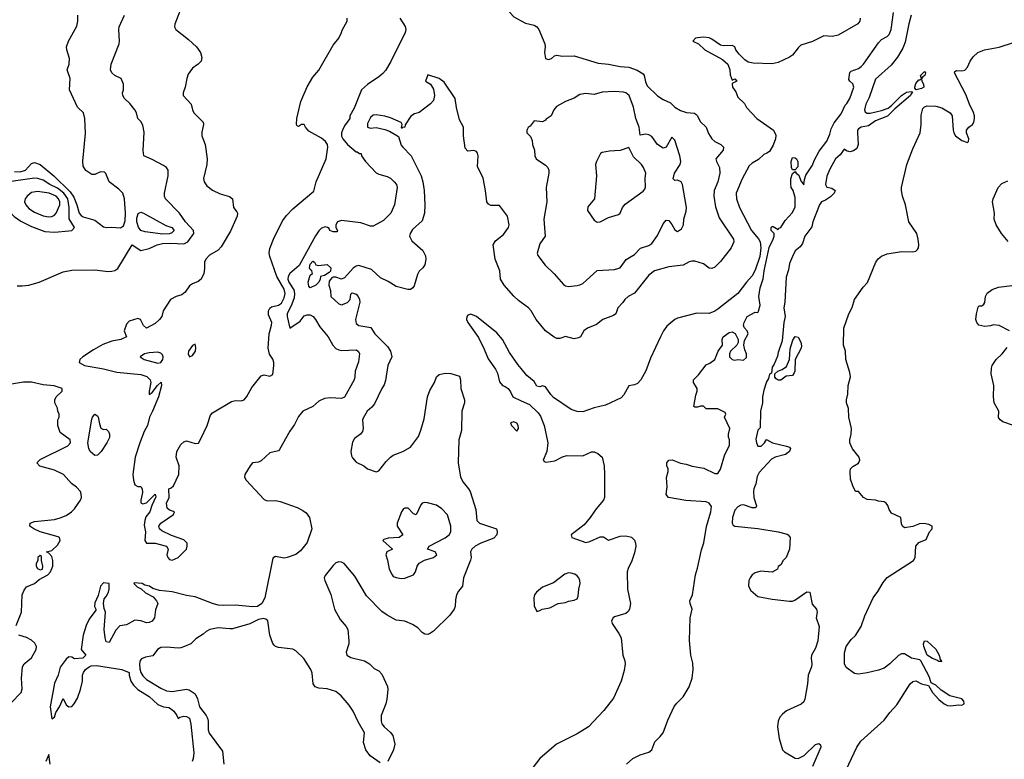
# Model space of a CAD drawing. Header units: inches. Extents: x 1384664 to 1536621, y 460766 to 646467.
# Tile 125 of 256: x 1436507 to 1443366, y 501544 to 506699. Entities that reach past the tile are written whole.
import ezdxf

# ---------------------------------------------------------------- set-up
doc = ezdxf.new("R2010")
doc.units = ezdxf.units.IN
doc.header["$MEASUREMENT"] = 0
doc.layers.add('B4530', color=7, linetype='Continuous')
doc.layers.add('B4540', color=7, linetype='Continuous')

msp = doc.modelspace()

# ---------------------------------------------------------------- linework, layer by layer
at = {"layer": 'B4530', "color": 5}
for points, elevation in [([(1440000, 507073), (1439950, 507079.7), (1439930, 507080.3), (1439908.2, 507070), (1439905.4, 506950), (1439927.6, 506830), (1439926.5, 506810), (1439914.4, 506770), (1439921, 506750), (1439950, 506720.2), (1440000, 506691.5)], 620), ([(1437650, 506829.7), (1437587.1, 506667.1), (1437585.2, 506650), (1437595.8, 506630), (1437682.4, 506562.4), (1437739.1, 506510), (1437767.3, 506470), (1437776.8, 506436.8), (1437770.8, 506410), (1437750.6, 506390), (1437710, 506361.6), (1437679.9, 506320.1), (1437670.3, 506290), (1437660.3, 506230), (1437646.4, 506190), (1437646.4, 506170), (1437701.3, 506110), (1437710.4, 506070), (1437720.4, 506050), (1437786, 505986), (1437788.2, 505970), (1437774.9, 505914.9), (1437776.4, 505890), (1437798.4, 505830), (1437812.4, 505730), (1437810.4, 505689.6), (1437786.9, 505593.1), (1437792.2, 505570), (1437810, 505542.4), (1437850, 505510.5), (1437904.7, 505484.7), (1437968, 505468), (1437990.7, 505450.7), (1437997.3, 505390), (1438020.2, 505360.2), (1438024.4, 505350), (1438022.3, 505330), (1437975.5, 505224.5), (1437910, 505117.4), (1437890, 505092.8), (1437830, 505057.6), (1437803.6, 505030), (1437793.6, 505010), (1437795.1, 504964.9), (1437790.4, 504930), (1437770.6, 504890), (1437750, 504875.1), (1437710, 504859.3), (1437690, 504844.5), (1437660, 504800), (1437637.2, 504782.8), (1437596, 504770), (1437558.8, 504750), (1437506, 504670), (1437498, 504630), (1437482, 504610), (1437450, 504582), (1437390, 504549), (1437370, 504568.7), (1437348, 504610), (1437330, 504616), (1437270, 504599), (1437250, 504578), (1437234.8, 504530), (1437250.5, 504489.5), (1437211.3, 504470), (1437150, 504457.8), (1437085.6, 504434.4), (1437020.7, 504399.3), (1436946.4, 504350), (1436925.5, 504330), (1436922, 504310), (1436958, 504290), (1437090, 504266.6), (1437183.4, 504243.4), (1437350, 504225.8), (1437393.3, 504213.3), (1437416.3, 504190), (1437421.4, 504170), (1437408.1, 504110), (1437410, 504087.3), (1437430, 504100.7), (1437466, 504150), (1437492.5, 504172.5), (1437495, 504150), (1437473, 504070), (1437433.2, 503970), (1437411.2, 503928.8), (1437397, 503870), (1437374.8, 503830), (1437343.8, 503750), (1437311.8, 503650), (1437295.5, 503530), (1437299.1, 503490), (1437310, 503458), (1437330, 503446), (1437350, 503444.7), (1437361, 503430), (1437363.5, 503403.5), (1437351, 503350), (1437351.6, 503331.6), (1437366, 503326), (1437390, 503331), (1437450, 503392), (1437454.8, 503374.8), (1437426.8, 503313.2), (1437414.8, 503270), (1437386.4, 503233.6), (1437379.1, 503210), (1437375.3, 503175.3), (1437382.8, 503130), (1437378, 503070), (1437390, 503052), (1437450.9, 503050.9), (1437530.9, 503030.9), (1437542, 503010), (1437531.3, 502970), (1437538, 502950), (1437550, 502938), (1437570, 502932), (1437590, 502942), (1437610, 502952), (1437668, 503010), (1437674, 503030), (1437672.7, 503050), (1437650, 503073.3), (1437564.8, 503104.8), (1437496.5, 503136.5), (1437482, 503150), (1437475.3, 503170), (1437489.4, 503190.6), (1437578, 503250), (1437586, 503270), (1437550, 503282), (1437534, 503294), (1437528.9, 503328.9), (1437549, 503370), (1437546, 503430), (1437563.1, 503436.9), (1437578, 503450), (1437615.1, 503530), (1437619, 503590), (1437598, 503650), (1437600.9, 503690), (1437630, 503738.8), (1437650, 503758), (1437670, 503763.1), (1437730, 503745), (1437751.7, 503748.3), (1437770, 503778), (1437812.1, 503870), (1437837.4, 503942.6), (1437850, 503959.1), (1437981.5, 504038.5), (1438010, 504044.2), (1438050, 504042.8), (1438070, 504049.2), (1438090, 504072.7), (1438125.3, 504134.7), (1438190, 504217.1), (1438210, 504224.4), (1438250, 504214.9), (1438270, 504226.8), (1438278.5, 504290), (1438276.4, 504310), (1438270, 504332.7), (1438247.5, 504367.5), (1438237.4, 504410), (1438245.1, 504510), (1438262.4, 504570), (1438263.5, 504590), (1438241.4, 504641.4), (1438239.4, 504670), (1438250, 504688.9), (1438262.3, 504697.7), (1438310, 504708.8), (1438330, 504724.7), (1438350, 504761.3), (1438357.6, 504790), (1438350, 504820.4), (1438299, 504910), (1438249.8, 505050), (1438245.7, 505074.3), (1438250, 505104.7), (1438279.3, 505180.7), (1438341.3, 505298.7), (1438365.8, 505334.2), (1438410, 505380.7), (1438555.5, 505504.5), (1438573.2, 505570), (1438642.4, 505730), (1438653.7, 505810), (1438650.9, 505830), (1438636.8, 505850), (1438610, 505872.7), (1438521.8, 505921.8), (1438498, 505950), (1438490, 505968.7), (1438470, 505968.7), (1438450, 505955.3), (1438440.2, 505960.2), (1438435.3, 505970), (1438438, 506010), (1438466.2, 506130), (1438509, 506231), (1438550, 506299.1), (1438591.5, 506348.5), (1438690, 506521), (1438729.4, 506570.6), (1438749.3, 506610.7), (1438752.5, 506627.5), (1438789, 506690), (1438789.4, 506710)], 660), ([(1436470, 505640.2), (1436510, 505639), (1436548.1, 505650), (1436590, 505697.7), (1436610, 505704.6), (1436650, 505689.5), (1436744.5, 505610), (1436859.6, 505499.6), (1436883.5, 505463.5), (1436905.2, 505410), (1436922, 505350), (1436934.4, 505334.4), (1436950, 505325.9), (1437030, 505303), (1437090, 505256.1), (1437110, 505250.2), (1437150, 505253), (1437210, 505248.9), (1437230, 505263.6), (1437242.1, 505297.9), (1437245, 505350), (1437238.1, 505450), (1437225.8, 505490), (1437198.1, 505518.1), (1437130.2, 505570), (1437107.1, 505627.1), (1437097.7, 505637.7), (1437070, 505639.9), (1437030, 505621.1), (1437010, 505620.3), (1436968.5, 505648.5), (1436950, 505678.4), (1436947.1, 505712.9), (1436965.1, 505905.1), (1436962, 506010), (1436950.6, 506050), (1436910.3, 506090.3), (1436853.4, 506210), (1436859.3, 506290), (1436837.1, 506350), (1436851.8, 506390), (1436854.7, 506430), (1436834.6, 506490), (1436834.3, 506510), (1436847.6, 506550), (1436906, 506654), (1436911.8, 506688.2), (1436911.5, 506730)], 620), ([(1436490, 504844.5), (1436524.8, 504844.8), (1436570, 504849.6), (1436642, 504870), (1436810, 504941.2), (1436870, 504953.2), (1437030, 504956), (1437124.1, 504944.1), (1437150, 504946.6), (1437170, 504952.3), (1437190, 504966), (1437290, 505129.2), (1437350, 505091.8), (1437410, 505104.7), (1437464.9, 505130), (1437501.5, 505138.5), (1437558.1, 505141.9), (1437650, 505136), (1437678.4, 505150), (1437720.8, 505210), (1437718.9, 505230), (1437662, 505290), (1437619.4, 505350), (1437523.5, 505450), (1437516.1, 505470), (1437515.3, 505490), (1437542.5, 505610), (1437541.5, 505650), (1437530, 505668.6), (1437510, 505683.3), (1437430, 505726.1), (1437372.2, 505750), (1437367.5, 505787.5), (1437374.6, 505914.6), (1437364.9, 505964.9), (1437350.6, 505990), (1437330.4, 506010.4), (1437320.3, 506050), (1437308.9, 506070), (1437274.2, 506114.2), (1437237.1, 506150), (1437226, 506170), (1437223, 506190), (1437230.4, 506210), (1437230.3, 506249.7), (1437213.7, 506290), (1437170, 506310.2), (1437148.5, 506328.5), (1437138.6, 506350), (1437144.7, 506390), (1437199.5, 506530), (1437203, 506550), (1437196.8, 506630), (1437201.2, 506650), (1437238.3, 506730)], 640), ([(1439155.3, 506710), (1439191.9, 506651.9), (1439197.5, 506630), (1439193.4, 506610), (1439092.7, 506407.3), (1439055, 506345), (1439036.8, 506323.2), (1439010, 506300.4), (1438930, 506248.4), (1438888.5, 506211.5), (1438836.9, 506083.1), (1438807.5, 506030), (1438806.1, 506010), (1438770, 505960.1), (1438755.3, 505930), (1438748.3, 505910), (1438748.1, 505888.1), (1438757.2, 505870), (1438790, 505829.1), (1438850, 505778.4), (1438858, 505778), (1438874, 505766), (1438886, 505766), (1438888, 505750), (1438915.1, 505710), (1438990, 505632.6), (1439010, 505622), (1439066.3, 505606.3), (1439090, 505593.7), (1439116.9, 505570), (1439131.5, 505550), (1439137.4, 505530), (1439118.7, 505410), (1439093.7, 505350), (1439041.2, 505298.8), (1438970, 505260.3), (1438950, 505260.3), (1438883.4, 505283.4), (1438750, 505300.4), (1438721.2, 505290), (1438709, 505270), (1438709, 505250), (1438722, 505230), (1438719, 505221), (1438690, 505220.4), (1438668.7, 505230), (1438663.4, 505243.4), (1438652, 505252), (1438635.9, 505255.9), (1438610, 505246.6), (1438590, 505227.1), (1438567.4, 505192.6), (1438453.2, 504986.8), (1438389.9, 504930), (1438377.4, 504910), (1438375.2, 504890), (1438382.2, 504870), (1438416.7, 504816.7), (1438421.8, 504790), (1438418.4, 504761.6), (1438404, 504716), (1438371, 504650), (1438370.9, 504630), (1438389.8, 504549.8), (1438462, 504598), (1438490, 504634.3), (1438510, 504643.4), (1438530, 504641.4), (1438550.4, 504630.4), (1438567.3, 504610), (1438597.9, 504557.9), (1438655.7, 504490), (1438687.7, 504430), (1438708.7, 504408.7), (1438730, 504397.7), (1438750, 504393.8), (1438850, 504397.7), (1438866.5, 504386.5), (1438873.3, 504370), (1438866.3, 504313.7), (1438844.7, 504250), (1438842.3, 504210), (1438836.1, 504190), (1438770, 504069.3), (1438750, 504058.8), (1438670, 504063.5), (1438630, 504058.9), (1438590, 504040.1), (1438550, 504002.8), (1438479.6, 503970), (1438450, 503933), (1438422.5, 503877.5), (1438390, 503832.3), (1438317.4, 503702.6), (1438310, 503694.9), (1438250, 503681.3), (1438190, 503624.4), (1438170, 503615.5), (1438129.7, 503610.3), (1438112.3, 503590), (1438076, 503530), (1438072.7, 503510), (1438084.2, 503490), (1438210, 503355.2), (1438230, 503346.8), (1438290, 503347.2), (1438321.7, 503341.7), (1438439.7, 503299.7), (1438479.6, 503279.6), (1438502.4, 503262.4), (1438526, 503230), (1438542.9, 503150), (1438510, 503054.8), (1438462.7, 502997.3), (1438430, 502972.2), (1438370, 502950.4), (1438350, 502947.3), (1438290, 502957.3), (1438270, 502946.8), (1438213.8, 502670), (1438194.2, 502630), (1438163.6, 502610), (1438130, 502606.8), (1438010, 502619.4), (1437930, 502615.8), (1437890, 502619.4), (1437850.2, 502630), (1437730, 502677), (1437670, 502685.8), (1437569.2, 502710.8), (1437481, 502721), (1437435.4, 502735.4), (1437412.2, 502750), (1437379, 502759), (1437361, 502770), (1437305.6, 502774.4), (1437302, 502770), (1437326.3, 502746.3), (1437352.5, 502732.5), (1437384.5, 502704.5), (1437436.6, 502676.6), (1437459, 502650), (1437469, 502630), (1437454.2, 502585.8), (1437445.2, 502530), (1437430, 502507.3), (1437410, 502497.3), (1437390, 502494.8), (1437350.5, 502510.5), (1437310, 502514.8), (1437250, 502482.8), (1437205.2, 502474.8), (1437175.7, 502444.3), (1437130, 502358), (1437110, 502362.8), (1437102, 502390), (1437094.8, 502450), (1437104.7, 502570), (1437094.4, 502594.4), (1437090.8, 502630), (1437096, 502664), (1437110, 502678), (1437126, 502710), (1437131.1, 502731.1), (1437131.3, 502770), (1437090, 502774), (1437070, 502750.8), (1437054, 502686), (1437030, 502634), (1437029.2, 502609.2), (1437038, 502590), (1437036.4, 502583.6), (1436990, 502522), (1436970, 502478), (1436949.5, 502410), (1436935.3, 502310), (1436968.7, 502270), (1436946, 502250), (1436890, 502245.5), (1436870, 502256), (1436850, 502258), (1436830, 502242.8), (1436790, 502186.8), (1436775.1, 502130), (1436750, 502074), (1436720.4, 501910), (1436730, 501826), (1436750, 501838), (1436759.5, 501870), (1436784.4, 501910), (1436810, 501969), (1436830, 501925.2), (1436850, 501909.2), (1436870, 501912.7), (1436887.3, 501930), (1436910.5, 501970), (1436930.7, 502030), (1436944, 502090), (1436944, 502130), (1436950.6, 502149.4), (1436966, 502170), (1436990.4, 502189.6), (1437004.7, 502195.3), (1437041.1, 502198.9), (1437219, 502170), (1437268.7, 502150), (1437269.2, 502130), (1437282, 502090), (1437300.4, 502060.4), (1437329.8, 502029.8), (1437410, 501983), (1437470, 501926.3), (1437509.2, 501910), (1437545.2, 501905.2), (1437558.4, 501898.4), (1437580.6, 501880.6), (1437602, 501850), (1437610, 501828.7), (1437622, 501838), (1437650, 501845.2), (1437670, 501842.7), (1437689, 501830), (1437699.6, 501790), (1437719.7, 501590), (1437715.4, 501550), (1437709.5, 501530)], 640), ([(1440000, 504728.9), (1439982, 504742), (1439950, 504772), (1439881.4, 504850), (1439856.1, 504890), (1439853, 504950), (1439819.1, 505030), (1439805.4, 505130), (1439821.7, 505158.3), (1439877.8, 505202.2), (1439913.1, 505250), (1439916, 505270), (1439905.3, 505330), (1439850, 505403.7), (1439790, 505404), (1439773.5, 505413.5), (1439762.3, 505430), (1439752.9, 505510), (1439735.8, 505595.8), (1439696, 505676), (1439700.3, 505750), (1439697.1, 505770), (1439690, 505780.7), (1439670, 505788), (1439630, 505783.1), (1439610, 505804.9), (1439598, 505890), (1439598, 505950), (1439570, 506001), (1439550, 506086.8), (1439541.3, 506150), (1439464.3, 506264.3), (1439430, 506288.4), (1439350, 506315.5), (1439334, 506270), (1439370, 506249.7), (1439390, 506215.1), (1439397.4, 506170), (1439390, 506136.4), (1439370, 506113.8), (1439290, 506051.8), (1439257.2, 506042.8), (1439232.6, 506027.4), (1439193.3, 505966.7), (1439190, 505951.3), (1439172.1, 505947.9), (1439170, 505942), (1439167.3, 505950), (1439172, 505968), (1439163.5, 505983.5), (1439090, 506014.8), (1439050, 506026.8), (1438990, 506036.3), (1438970, 506033), (1438950, 506017.1), (1438930, 505974.8), (1438930, 505949.6), (1438950, 505943.6), (1438990, 505947.8), (1439050, 505934.5), (1439082.4, 505922.4), (1439145.3, 505885.3), (1439165.6, 505825.6), (1439175.2, 505810), (1439233.3, 505750), (1439304.2, 505610), (1439316.1, 505570), (1439324.8, 505510), (1439330.3, 505410), (1439326.9, 505350), (1439310, 505298.2), (1439242.8, 505237.2), (1439227.4, 505210), (1439223.2, 505190), (1439238.4, 505158.4), (1439315.9, 505090), (1439334.2, 505054.2), (1439337.2, 505030), (1439329, 504991), (1439316.3, 504970), (1439290, 504945.5), (1439277.4, 504922.6), (1439255.4, 504844.6), (1439246.8, 504830), (1439230, 504819.2), (1439210, 504818.3), (1439130, 504840.1), (1439074.7, 504874.7), (1439020.8, 504900.8), (1438957.7, 504957.7), (1438870, 504985.5), (1438850, 504982.4), (1438830, 504966.9), (1438770, 504899.6), (1438750, 504891.7), (1438710, 504904.6), (1438690, 504903.8), (1438680.5, 504899.5), (1438663.3, 504876.7), (1438660.7, 504850), (1438672.3, 504812.2), (1438674.5, 504770), (1438730, 504718), (1438750, 504711.8), (1438791.6, 504728.4), (1438808.4, 504750), (1438813.7, 504786.3), (1438824.1, 504795.9), (1438850, 504787), (1438865.1, 504770), (1438873.6, 504750), (1438875.8, 504730), (1438846.8, 504610), (1438850, 504582), (1438869.1, 504569.1), (1438954.3, 504554.3), (1438980.4, 504510), (1439070, 504422.4), (1439089.8, 504390), (1439100.3, 504350), (1439071.8, 504290), (1439056, 504184), (1439046, 504154), (1439028.9, 504130), (1438977.9, 504022.1), (1438960.2, 503999.8), (1438926.6, 503970), (1438899, 503921), (1438894.8, 503910), (1438899.6, 503850), (1438895.2, 503830), (1438880.6, 503810), (1438839.4, 503780.6), (1438825.1, 503754.9), (1438815, 503690), (1438819.1, 503659.1), (1438825.2, 503645.2), (1438850, 503616.2), (1438905.2, 503590), (1438929.3, 503570), (1438990, 503548.9), (1439010, 503555.8), (1439059.8, 503620.2), (1439090, 503651.1), (1439110, 503664.4), (1439176.3, 503690), (1439230, 503719.6), (1439285.4, 503794.6), (1439302.3, 503837.7), (1439323.7, 503916.3), (1439348.4, 504071.6), (1439365.3, 504114.7), (1439396.1, 504170), (1439410, 504211.2), (1439430, 504225.7), (1439470, 504236.4), (1439510, 504232.9), (1439570, 504214.3), (1439578.8, 504190), (1439579.9, 504130), (1439606.5, 504050), (1439606.9, 504030), (1439586.7, 503970), (1439584.4, 503835.6), (1439566.2, 503770), (1439560.7, 503610), (1439578.6, 503510), (1439595.6, 503475.6), (1439634.6, 503430), (1439645.3, 503410), (1439685, 503285), (1439690.7, 503210), (1439710, 503189.8), (1439829.4, 503150), (1439833.6, 503130), (1439831.3, 503110), (1439810, 503086.7), (1439720.5, 503050), (1439681, 503030), (1439656.1, 503010), (1439647.7, 502990), (1439652.3, 502950), (1439647.6, 502932.4), (1439598.9, 502810), (1439591, 502750), (1439564.1, 502715.9), (1439551.1, 502690), (1439543.8, 502656.2), (1439541.2, 502610), (1439534.8, 502590), (1439503.7, 502550), (1439390, 502438.4), (1439370, 502423), (1439350, 502414.8), (1439330, 502417.1), (1439310, 502429.3), (1439279.7, 502459.7), (1439244.4, 502484.4), (1439190, 502507.8), (1439130, 502515.2), (1439068.1, 502548.1), (1439030, 502575.2), (1438922.8, 502682.8), (1438841.3, 502821.3), (1438766.8, 502910), (1438750, 502919.3), (1438730, 502921.6), (1438710, 502913), (1438690, 502895.5), (1438634.6, 502825.4), (1438628.6, 502810), (1438632.4, 502790), (1438673.7, 502693.7), (1438699.4, 502590), (1438738.9, 502518.9), (1438781.8, 502470), (1438792.8, 502450), (1438800.9, 502370), (1438799.8, 502350), (1438781.6, 502290), (1438786.6, 502270), (1438815.1, 502255.1), (1438910, 502229.8), (1438943.5, 502210), (1438976.6, 502176.6), (1439010, 502160.7), (1439030, 502136.8), (1439070, 502053), (1439072.3, 502030), (1439064.7, 501964.7), (1439057.1, 501930), (1439025, 501850), (1439024.6, 501810), (1439030, 501792.3), (1439046.3, 501770), (1439090.6, 501730.6), (1439105.4, 501710), (1439121, 501650), (1439112, 501610), (1439072.8, 501530)], 620), ([(1440000, 504267.9), (1439976.3, 504296.3), (1439918.7, 504378.7), (1439870, 504470.3), (1439830, 504515.8), (1439690, 504631), (1439650, 504646.7), (1439630, 504639.1), (1439622.9, 504630), (1439620.7, 504610), (1439628.2, 504590), (1439703.6, 504483.6), (1439743.3, 504403.3), (1439770, 504335.1), (1439822.9, 504262.9), (1439835.7, 504235.7), (1439850, 504176.2), (1439870, 504149.5), (1439890, 504143.7), (1439910, 504129.3), (1439926.7, 504106.7), (1439943.5, 504070), (1440000, 504044)], 580), ([(1436482, 502478), (1436519.1, 502570), (1436523.9, 502690), (1436537.1, 502722.9), (1436553.8, 502746.2), (1436610, 502769.2), (1436642, 502798), (1436702, 502830), (1436722, 502850), (1436738.8, 502890), (1436738.8, 502930), (1436730, 502958), (1436710, 502982), (1436694, 502990), (1436730, 502999.5), (1436770, 503037.4), (1436788.9, 503070), (1436783.8, 503090), (1436774.7, 503094.7), (1436650, 503128.8), (1436604.9, 503150), (1436577.3, 503170), (1436581, 503190), (1436610, 503201.6), (1436750, 503216.1), (1436790, 503226.6), (1436830, 503243.9), (1436869, 503270), (1436889.1, 503290), (1436930, 503349.7), (1436936.5, 503370), (1436935.6, 503395.6), (1436930, 503411), (1436902, 503442), (1436867.1, 503467.1), (1436811.3, 503530), (1436750, 503560.7), (1436648.1, 503588.1), (1436626, 503610), (1436650, 503634), (1436842, 503730), (1436862, 503750), (1436858, 503770), (1436790, 503822), (1436772, 503870), (1436772, 503910), (1436782, 503930), (1436782, 503950), (1436772, 503970), (1436771.1, 503991.1), (1436752, 504030), (1436752, 504050), (1436762, 504070), (1436802, 504110), (1436802, 504130), (1436747.9, 504147.9), (1436670, 504154.9), (1436590, 504171.9), (1436532.5, 504172.5), (1436450, 504159.7)], 640), ([(1439018.9, 501518.9), (1438948.6, 501568.6), (1438917.4, 501610), (1438901.3, 501661.3), (1438908.9, 501730), (1438864.6, 501804.6), (1438830, 501879.3), (1438801.6, 501921.6), (1438747.5, 501987.5), (1438710, 502017), (1438650, 502034.9), (1438590, 502039.3), (1438564.9, 502050), (1438550.4, 502070.4), (1438545.1, 502145.1), (1438536.3, 502170), (1438485.9, 502245.9), (1438430, 502300.3), (1438410, 502311.8), (1438310, 502324.4), (1438290, 502330.6), (1438279.9, 502339.9), (1438270, 502350.8), (1438248.7, 502408.7), (1438236.5, 502510), (1438221.9, 502521.8), (1438205.2, 502525.2), (1438170, 502519.7), (1438110, 502487.8), (1437990, 502454.9), (1437970, 502453), (1437890, 502460.5), (1437831.9, 502448.1), (1437805.4, 502434.6), (1437784.1, 502415.9), (1437735.1, 502384.9), (1437698.4, 502350), (1437656.3, 502330), (1437630, 502320.5), (1437610, 502319.2), (1437530, 502326.7), (1437490, 502323.8), (1437466, 502310), (1437434.2, 502265.8), (1437383, 502257), (1437356, 502244), (1437347, 502233), (1437340.8, 502210), (1437344.5, 502175.5), (1437351.5, 502150), (1437365.2, 502125.2), (1437390, 502101.8), (1437490, 502040.2), (1437530, 502021.7), (1437570, 502016.6), (1437670, 502033.3), (1437688.6, 502028.6), (1437730, 502000.9), (1437746.2, 501966.2), (1437758.6, 501910), (1437806.1, 501850), (1437814.7, 501830), (1437820.1, 501810), (1437819.4, 501750), (1437826, 501726), (1437920.6, 501600.6), (1437928.2, 501510)], 620), ([(1436444.7, 501935.3), (1436518, 502010), (1436525.4, 502034.6), (1436518.8, 502110), (1436526, 502190), (1436538.8, 502210), (1436590, 502251.8), (1436622.6, 502310), (1436624.2, 502330), (1436612.8, 502352.8), (1436590, 502375.3), (1436554, 502394), (1436502, 502410)], 640), ([(1436720.4, 501510), (1436710, 501578.8), (1436689.5, 501530)], 640)]:
    msp.add_lwpolyline(points, dxfattribs=dict(at, elevation=elevation))
for points, elevation in [([(1436610, 505594.3), (1436448.6, 505571.4), (1436408.3, 505550), (1436366.8, 505510), (1436356.1, 505490), (1436354.6, 505470), (1436360.4, 505450), (1436373.5, 505430), (1436468.4, 505328.4), (1436515.9, 505295.9), (1436590, 505257.9), (1436682.8, 505222.8), (1436750, 505219.4), (1436850, 505226.7), (1436870, 505230.2), (1436887.9, 505250), (1436851.4, 505311.4), (1436851.3, 505390), (1436842.3, 505450), (1436815.6, 505490), (1436770, 505525.8), (1436718.1, 505550), (1436670, 505579.9), (1436632.6, 505592.6)], 640), ([(1436630, 505502.2), (1436590, 505495.7), (1436559, 505470), (1436546.3, 505450), (1436541.7, 505430), (1436548.8, 505410), (1436570, 505383.9), (1436610, 505357.1), (1436670, 505331.8), (1436710, 505325), (1436730, 505327.3), (1436750, 505336), (1436762.3, 505350), (1436787.4, 505410), (1436787.5, 505430), (1436778.5, 505450), (1436760.7, 505470), (1436713.3, 505490)], 660), ([(1437504.3, 505204.3), (1437381.2, 505221.2), (1437351.1, 505231.1), (1437334.4, 505254.4), (1437324.2, 505290), (1437324.1, 505315.9), (1437331.5, 505348.5), (1437350, 505359), (1437370, 505351.6), (1437526, 505266), (1437565.8, 505250), (1437584.1, 505230), (1437566, 505214), (1437550, 505207.8)], 620), ([(1438586.4, 504986.4), (1438650, 504993.4), (1438674.4, 504970), (1438672.4, 504947.6), (1438663, 504937), (1438630, 504917.2), (1438602, 504910), (1438601, 504890), (1438590.8, 504870), (1438570, 504848), (1438530, 504831.6), (1438522.3, 504842.3), (1438517.2, 504870), (1438530, 504918), (1438548, 504930), (1438542, 504950), (1438530, 504957.2), (1438526.8, 504970), (1438530, 504994.4), (1438550, 505017.4), (1438561.6, 505010), (1438570.6, 504990.6)], 620), ([(1437730, 504437.6), (1437710, 504428.4), (1437683.3, 504390), (1437679.8, 504370), (1437690, 504350.3), (1437710, 504359), (1437731.2, 504390), (1437734.8, 504414.8)], 680), ([(1437470, 504381.6), (1437410, 504378), (1437377.6, 504370), (1437347, 504350), (1437374.9, 504330), (1437470, 504306.5), (1437490, 504310.1), (1437505, 504330), (1437507.5, 504350), (1437502.9, 504362.9), (1437490, 504376.2)], 680), ([(1437090, 503842), (1437110, 503844.7), (1437124.7, 503830), (1437133.4, 503810), (1437132, 503788), (1437113.4, 503750), (1437074.8, 503690), (1437050, 503664), (1437030, 503661.2), (1436999, 503690), (1436988, 503710), (1436982, 503750), (1437010, 503914), (1437014, 503930), (1437030, 503950.7), (1437050, 503938), (1437054.8, 503930), (1437062, 503882), (1437071.6, 503851.6)], 640), ([(1439950, 503896.3), (1439927.3, 503890), (1439934, 503870), (1439970, 503831), (1439980.9, 503850), (1439978.9, 503870), (1439970, 503886.6)], 620), ([(1439326, 503334), (1439310.7, 503329.3), (1439301.1, 503318.9), (1439270, 503249.2), (1439250, 503256), (1439214.5, 503294.5), (1439190, 503295.8), (1439180.5, 503290), (1439168, 503270), (1439137.3, 503190), (1439137.3, 503170), (1439177.3, 503110), (1439151, 503090), (1439074, 503086), (1439043.5, 503076.5), (1439038, 503070), (1439104.7, 503010), (1439064.7, 502990), (1439057.3, 502970), (1439070, 502932), (1439082, 502870), (1439101.6, 502830), (1439110, 502819.1), (1439130, 502810.7), (1439165.5, 502805.5), (1439190, 502808), (1439250, 502831), (1439265.2, 502850), (1439277.2, 502890), (1439289.5, 502910.5), (1439327.7, 502932.3), (1439389, 502950), (1439412.7, 502970), (1439402, 502990), (1439348.7, 503010), (1439359.3, 503030), (1439470, 503088.4), (1439498.5, 503110), (1439510.9, 503130), (1439509.7, 503170), (1439487.2, 503247.2), (1439447.3, 503290), (1439410, 503315.4), (1439347.1, 503332.9)], 640), ([(1436650, 502966), (1436634, 502950), (1436634, 502930), (1436622, 502910), (1436622, 502890), (1436630, 502874), (1436650, 502864.7), (1436666, 502870), (1436668, 502890), (1436658, 502930), (1436658, 502958)], 640)]:
    msp.add_lwpolyline(points, close=True, dxfattribs=dict(at, elevation=elevation))
at = {"layer": 'B4540', "color": 5}
for points, elevation in [([(1442363.2, 506710), (1442359.3, 506690), (1442345.1, 506670), (1442210, 506590.9), (1442170, 506582), (1442110, 506586.7), (1442030, 506547.5), (1441950, 506520.7), (1441930, 506503.6), (1441890, 506452.3), (1441870, 506438.8), (1441790, 506401.7), (1441750, 506391.3), (1441617.5, 506397.5), (1441583, 506403), (1441558.6, 506418.6), (1441520.1, 506460.1), (1441497.1, 506490), (1441488.5, 506510), (1441470, 506518.5), (1441410, 506516.4), (1441390, 506521), (1441330, 506564.2), (1441310, 506573.5), (1441270, 506578.3), (1441230, 506573.4), (1441216, 506570), (1441197.2, 506550), (1441237, 506530), (1441281.2, 506490), (1441402.4, 506422.4), (1441440.9, 506390), (1441453.2, 506350), (1441455.5, 506315.5), (1441470, 506278), (1441490, 506288), (1441502, 506270), (1441470, 506254), (1441469.4, 506250), (1441473.2, 506230), (1441495.9, 506195.9), (1441510, 506158.4), (1441556.4, 506116.4), (1441570, 506087.6), (1441642, 506010), (1441759.5, 505930), (1441775.3, 505895.3), (1441773, 505870), (1441755.6, 505824.4), (1441730, 505781), (1441712, 505768), (1441690, 505760.5), (1441654.8, 505725.2), (1441610, 505700.5), (1441590, 505680.2), (1441540.5, 505590), (1441499, 505490), (1441500.1, 505450), (1441521.4, 505390), (1441605.8, 505230), (1441653, 505172.9), (1441665.6, 505150), (1441670.9, 505110), (1441662.7, 505050), (1441630, 504952.5), (1441610, 504913.2), (1441570, 504870.1), (1441510, 504790.6), (1441370, 504680.8), (1441350, 504667.1), (1441310, 504651.5), (1441225.3, 504654.7), (1441090, 504620.1), (1441070, 504609.3), (1441015.7, 504564.3), (1440991.1, 504530), (1440970.9, 504490), (1440900.6, 504339.4), (1440870, 504252.7), (1440833.5, 504190), (1440810, 504162.6), (1440790, 504153.4), (1440750, 504148.4), (1440716.4, 504083.6), (1440696.8, 504063.2), (1440587.4, 504012.6), (1440510, 503994.5), (1440430, 503967.1), (1440390, 503967.5), (1440350, 503981.7), (1440226.8, 504066.8), (1440206.9, 504086.9), (1440170, 504141.2), (1440150, 504146.8), (1440130, 504140.9), (1440110, 504146), (1440090, 504177.8), (1440040, 504220), (1440000, 504267.9)], 580), ([(1440734.5, 501510), (1440778, 501550), (1440830, 501575.9), (1440890, 501593.6), (1440909.9, 501610.1), (1440932.7, 501667.3), (1440970, 501703.3), (1440990.6, 501730), (1441022.5, 501817.5), (1441067.2, 501912.8), (1441084.1, 501935.9), (1441130, 501979), (1441171.5, 502050), (1441192.6, 502110), (1441199.1, 502170), (1441195.4, 502215.4), (1441182.1, 502270), (1441172.8, 502372.8), (1441178.3, 502530), (1441191.4, 502590), (1441176.9, 502630), (1441175.2, 502650), (1441193.7, 502690), (1441215, 502830), (1441230, 502876.4), (1441256.1, 503003.9), (1441272.5, 503052.5), (1441291.9, 503168), (1441321.4, 503270), (1441325.6, 503305.6), (1441310, 503329.8), (1441290, 503338), (1441147.6, 503347.6), (1441027.6, 503370), (1441011.8, 503390), (1441017.1, 503442.9), (1441012.3, 503507.7), (1441025.7, 503550), (1441024.1, 503570), (1441015, 503590), (1441014.6, 503610), (1441030, 503629.1), (1441052.1, 503632.1), (1441110, 503607.6), (1441150, 503602.6), (1441191.6, 503588.4), (1441273.2, 503573.2), (1441350, 503537.3), (1441370, 503537.3), (1441390, 503566.8), (1441418.4, 503670), (1441451.1, 503731.1), (1441452, 503772), (1441446, 503790), (1441446, 503810), (1441455.3, 503850), (1441418, 503930), (1441426, 503950), (1441422, 503962), (1441370, 503986), (1441290, 503986), (1441270, 504006), (1441250, 504006), (1441230, 503998), (1441210, 503998), (1441203.1, 504003.1), (1441216.6, 504083.4), (1441226, 504110), (1441226, 504130), (1441200.9, 504170), (1441202, 504190), (1441236.6, 504223.4), (1441290, 504293.4), (1441314.8, 504305.2), (1441349.3, 504330.7), (1441374, 504390), (1441404, 504430), (1441402, 504470), (1441408.7, 504490), (1441450, 504518.8), (1441470, 504524.7), (1441491.1, 504511.1), (1441512, 504470), (1441512, 504450), (1441502, 504430), (1441458, 504390), (1441451, 504370), (1441451, 504350), (1441470, 504331), (1441490, 504326), (1441510, 504331), (1441550, 504326.8), (1441570, 504344.7), (1441571.3, 504370), (1441558, 504398), (1441551.8, 504430), (1441557.5, 504462.5), (1441581.2, 504510), (1441575.3, 504530), (1441554.6, 504554.6), (1441549, 504570), (1441554, 504590), (1441575.3, 504630), (1441630, 504662), (1441650, 504658), (1441653.1, 504666.9), (1441664.5, 504710), (1441657.3, 504770), (1441666.2, 504830), (1441687.6, 504892.4), (1441694.6, 504950), (1441727.8, 505112.2), (1441757.3, 505170), (1441762, 505190), (1441762, 505210), (1441742, 505230), (1441741.2, 505250), (1441750, 505258.8), (1441757.3, 505257.3), (1441790, 505238), (1441794.8, 505245.2), (1441810, 505250.8), (1441839.8, 505300.3), (1441890, 505355.3), (1441910, 505394), (1441910, 505459), (1441895.8, 505510), (1441881.2, 505530), (1441878.4, 505558.4), (1441878.3, 505590), (1441890, 505627.3), (1441910, 505642), (1441916, 505630), (1441935.2, 505615.3), (1441950, 505576), (1441970, 505548.2), (1441974.4, 505585.6), (1441983.7, 505616.3), (1442030, 505684.6), (1442041.5, 505718.5), (1442077.5, 505782.5), (1442130, 505853.1), (1442150, 505901.3), (1442160.2, 505939.8), (1442180.5, 505979.5), (1442230, 506043.2), (1442257, 506103), (1442270, 506115.2), (1442290, 506149.1), (1442317, 506230), (1442311.9, 506251.9), (1442289.8, 506269.8), (1442283.3, 506283.3), (1442289.8, 506330.2), (1442299.4, 506340.6), (1442350, 506359.8), (1442370, 506373.7), (1442385.7, 506390), (1442490, 506539), (1442510, 506560.3), (1442550, 506582), (1442564.6, 506595.4), (1442579.1, 506630), (1442595.3, 506750)], 560), ([(1442717.4, 506730), (1442700.9, 506670), (1442676.4, 506543.6), (1442659.8, 506500.2), (1442621.9, 506438.1), (1442578.1, 506381.9), (1442470, 506284.4), (1442423.9, 506156.1), (1442402.2, 506110), (1442392.4, 506070), (1442396.7, 506056.7), (1442407.6, 506047.6), (1442431.6, 506048.3), (1442510, 506065.3), (1442556.5, 506083.5), (1442579.4, 506100.6), (1442649.2, 506170.8), (1442685.6, 506194.4), (1442718.9, 506198.9), (1442726.4, 506190), (1442717.8, 506182.2), (1442714, 506170), (1442603, 506077), (1442553.8, 506026.2), (1442470, 505994.4), (1442419.5, 505960.5), (1442369.3, 505950.7), (1442350, 505938.8), (1442344.5, 505930), (1442342.6, 505910), (1442347.9, 505830), (1442337.9, 505802.1), (1442315.6, 505784.4), (1442290, 505779.3), (1442266.5, 505786.5), (1442250, 505798), (1442223, 505757), (1442189.6, 505730), (1442150, 505658.3), (1442130, 505609.6), (1442119.7, 505550), (1442130, 505532.2), (1442165.4, 505525.4), (1442188, 505510), (1442181.6, 505490), (1442156.2, 505463.8), (1442119.6, 505440.4), (1442093.4, 505430), (1442078.5, 505410), (1442032.9, 505290), (1442025.2, 505254.8), (1441977.3, 505190), (1441960.3, 505139.7), (1441943.5, 505116.5), (1441910, 505089.5), (1441890, 505049.5), (1441870, 504999.3), (1441863.2, 504956.8), (1441845.7, 504905.7), (1441836.9, 504730), (1441829.6, 504690), (1441840.3, 504630), (1441830, 504588.7), (1441819.9, 504460.1), (1441790, 504379), (1441785.4, 504354.6), (1441762.7, 504297.3), (1441750, 504277), (1441744.5, 504235.5), (1441730, 504228.7), (1441722.5, 504197.5), (1441710, 504175.3), (1441690, 504118), (1441682, 504070), (1441682, 504030), (1441667.4, 503970), (1441666.4, 503853.6), (1441650, 503839), (1441636.4, 503776.4), (1441639.1, 503750), (1441650, 503726), (1441672.7, 503727.3), (1441695.3, 503750), (1441710, 503774), (1441750.5, 503750.5), (1441850, 503727.7), (1441870, 503718.8), (1441877.3, 503710), (1441870.4, 503690), (1441841, 503670), (1441770, 503649.7), (1441744.8, 503635.2), (1441657.5, 503542.5), (1441643.8, 503516.2), (1441634.7, 503465.3), (1441620.7, 503430), (1441618, 503410), (1441621.3, 503370), (1441640.5, 503310), (1441637.3, 503302.7), (1441630, 503298), (1441610, 503297.4), (1441550, 503319.1), (1441530, 503315.4), (1441510, 503303.1), (1441490, 503281.5), (1441472.2, 503230), (1441471, 503191), (1441476.9, 503176.9), (1441490.2, 503170.2), (1441650, 503153.6), (1441790.8, 503130), (1441853.7, 503113.7), (1441861.3, 503110), (1441874.6, 503090), (1441870.3, 503010), (1441846.8, 502950), (1441826.8, 502930), (1441810, 502899), (1441791, 502889), (1441786, 502870), (1441750, 502848.2), (1441670, 502855.4), (1441630, 502843.9), (1441610.2, 502829.8), (1441596.5, 502810), (1441587.4, 502790), (1441584.9, 502750), (1441601.5, 502721.5), (1441650, 502679.1), (1441750, 502659.5), (1441870, 502646.8), (1441890, 502646.8), (1441906.6, 502653.4), (1441990, 502711.3), (1442012, 502710), (1442026.8, 502626.8), (1442058, 502590), (1442062, 502570), (1442056, 502530), (1442076.3, 502470), (1442066.7, 502370), (1442050, 502319.3), (1442023.7, 502270), (1442020.3, 502250), (1442025.7, 502210), (1442023.1, 502190), (1442000.7, 502130), (1441995.4, 502070), (1441976.3, 501963.7), (1441970, 501945.2), (1441952.1, 501927.9), (1441850, 501882.2), (1441821.2, 501858.8), (1441803, 501837.1), (1441790.2, 501810), (1441785.6, 501770), (1441797.1, 501690), (1441821, 501610), (1441836, 501595.9), (1441910, 501551.4), (1441930, 501550.3), (1441972.7, 501570), (1442050, 501646.8), (1442074, 501654), (1442086, 501646), (1442087.3, 501630), (1442030, 501493.6)], 560), ([(1440000, 506691.5), (1440030, 506674.2), (1440090, 506660.2), (1440110.8, 506650), (1440123.8, 506630), (1440164.4, 506530), (1440168.2, 506510), (1440164.2, 506470), (1440170, 506429.3), (1440190, 506422), (1440213, 506430), (1440231.9, 506448.1), (1440250, 506453.2), (1440286.3, 506446.3), (1440370, 506448.2), (1440537, 506397), (1440610, 506389.2), (1440690, 506373.3), (1440750, 506368.4), (1440808, 506348), (1440850, 506320.9), (1440857.3, 506310), (1440867, 506267), (1440879.5, 506239.5), (1440950, 506169.8), (1440990, 506144.1), (1441040.6, 506120.6), (1441071.8, 506090), (1441110, 506066.3), (1441153, 506053), (1441207.2, 506047.2), (1441219.4, 506039.4), (1441229.7, 506030), (1441247.8, 505990), (1441290, 505951.1), (1441306.8, 505906.8), (1441328.9, 505868.9), (1441350, 505849.8), (1441391.8, 505830), (1441410, 505811.8), (1441407.9, 505790), (1441357.3, 505730), (1441361.1, 505710), (1441382, 505670), (1441385.4, 505630), (1441369.8, 505570), (1441346, 505510), (1441342.8, 505470), (1441353.9, 505393.9), (1441379.3, 505319.3), (1441479.3, 505170), (1441482.8, 505150), (1441463.5, 505110), (1441390, 505014.4), (1441350, 504974.2), (1441330, 504965.8), (1441310, 504967.2), (1441270, 504998), (1441210, 505015.8), (1441190, 505017.4), (1441170, 505011.6), (1441130, 504989.1), (1441030, 504977.8), (1440930, 504948.7), (1440890, 504918), (1440790, 504792.7), (1440747.1, 504770), (1440723.9, 504750), (1440710, 504728), (1440675.1, 504690), (1440659.5, 504650), (1440642.7, 504637.3), (1440570, 504610.3), (1440525.7, 504574.3), (1440462.7, 504550), (1440438, 504530), (1440414, 504490), (1440399.1, 504480.9), (1440370, 504475.3), (1440310, 504490.5), (1440270, 504477), (1440250, 504476.5), (1440230, 504485.7), (1440170, 504531.4), (1440105.2, 504610), (1440071.1, 504671.1), (1440051.4, 504691.4), (1440000, 504728.9)], 620), ([(1442265.3, 501470), (1442337.9, 501630), (1442366.5, 501670), (1442530, 501816.8), (1442568, 501870), (1442616.7, 501923.3), (1442710, 502069.7), (1442730, 502086.6), (1442750, 502090.7), (1442790, 502069.8), (1442838.7, 502058.7), (1442865.7, 502010), (1442910, 501960.9), (1442946.9, 501930), (1442970, 501919.8), (1442990, 501916.8), (1443050, 501924), (1443070, 501921.6), (1443086.8, 501930), (1443084.9, 501950), (1443070, 501964.9), (1442985.9, 501985.9), (1442926.9, 502026.9), (1442890, 502061.6), (1442858, 502078), (1442842, 502122), (1442786, 502230), (1442777.1, 502237.1), (1442720.7, 502250), (1442670, 502279), (1442650, 502278.9), (1442630, 502268.6), (1442569.8, 502210), (1442530, 502180.4), (1442490, 502165.3), (1442410, 502146.2), (1442350, 502138.3), (1442322.8, 502142.8), (1442264.9, 502185), (1442252, 502210), (1442253.5, 502286.5), (1442264, 502330), (1442300.5, 502379.5), (1442330, 502406.3), (1442370, 502469.6), (1442394.8, 502545.2), (1442452.4, 502670), (1442485.9, 502714.1), (1442522.2, 502777.8), (1442550, 502812.3), (1442734.7, 502930), (1442746, 502950), (1442749, 503031), (1442770, 503055.8), (1442823, 503077), (1442845.7, 503130), (1442863, 503150), (1442863.5, 503163.5), (1442862.8, 503170), (1442841, 503181), (1442808.6, 503188.6), (1442775.5, 503184.5), (1442730, 503166.8), (1442670, 503158.7), (1442656.4, 503170), (1442650, 503186), (1442644.7, 503230), (1442580.9, 503260.9), (1442564.5, 503284.5), (1442554.4, 503314.4), (1442544, 503330), (1442530, 503339.3), (1442490, 503343), (1442470, 503350.4), (1442410, 503355.3), (1442386, 503370), (1442350, 503410.8), (1442330, 503411.3), (1442310, 503451), (1442295.8, 503495.8), (1442292.6, 503550), (1442296, 503570), (1442310, 503586.3), (1442351.7, 503608.3), (1442359.5, 503630), (1442354.9, 503650), (1442308.9, 503708.9), (1442291.3, 503750), (1442290.2, 503770), (1442300.6, 503810), (1442302.1, 503850), (1442282.5, 503930), (1442280.5, 503990), (1442267.6, 504030), (1442267.5, 504050), (1442277.2, 504090), (1442279.6, 504150), (1442293.8, 504210), (1442290, 504241), (1442263.2, 504330), (1442260.7, 504390), (1442246.3, 504430), (1442247.9, 504550), (1442282.6, 504650), (1442305.9, 504694.1), (1442323.1, 504750), (1442384.2, 504835.8), (1442412.4, 504867.6), (1442470.8, 505009.2), (1442487.3, 505032.7), (1442510, 505052.1), (1442550, 505067.1), (1442650, 505084), (1442730, 505081.6), (1442750, 505085.2), (1442762.5, 505097.5), (1442767.7, 505110), (1442770.5, 505129.5), (1442766.7, 505170), (1442756.9, 505210), (1442702.4, 505290), (1442679, 505410), (1442656.9, 505470), (1442650.2, 505510), (1442651.1, 505530), (1442688.2, 505690), (1442730, 505799.3), (1442779.2, 505910), (1442786.2, 505970), (1442786.3, 506033.7), (1442798.9, 506081.1), (1442810, 506092.8), (1442830, 506098.7), (1442890, 506096.2), (1442930, 506084.4), (1442988.5, 506050), (1443003.1, 506030), (1443009.9, 505930), (1443014.9, 505910), (1443026.5, 505890), (1443070, 505857.1), (1443110, 505842.6), (1443116.5, 505850), (1443118.3, 505870), (1443102.9, 505910), (1443103.1, 505930), (1443119.5, 505950), (1443145.6, 505970), (1443155.1, 505984.9), (1443159.8, 506010), (1443158, 506030), (1443152.6, 506052.6), (1443123.3, 506110), (1443097.4, 506177.4), (1443019.1, 506330), (1443021.1, 506338.9), (1443033.7, 506346.3), (1443070, 506342.5), (1443092.1, 506347.9), (1443110, 506367.8), (1443127.7, 506410), (1443150, 506440.4), (1443183.1, 506470), (1443228.4, 506490), (1443330, 506508.9), (1443437.1, 506542.9)], 580), ([(1443392.7, 505152.7), (1443346, 505210), (1443310.2, 505270), (1443296.5, 505310), (1443297.3, 505350), (1443283.8, 505430), (1443288.7, 505451.3), (1443322.7, 505530), (1443350, 505557.1), (1443390, 505577.4)], 620), ([(1443403, 504530), (1443330, 504568.8), (1443290, 504573), (1443270, 504565.7), (1443230, 504562), (1443190, 504570.7), (1443175.5, 504590), (1443169.1, 504610), (1443171.8, 504650), (1443184.9, 504695.1), (1443190, 504704), (1443210, 504706), (1443223.8, 504716.2), (1443230, 504728.7), (1443234.8, 504770), (1443246.9, 504793.1), (1443281.2, 504818.8), (1443325.2, 504834.8), (1443550, 504862.7)], 620), ([(1443430.8, 503870), (1443356.2, 503896.2), (1443337.3, 503910), (1443326.4, 503926.4), (1443328.2, 503970), (1443294.6, 504030), (1443290.3, 504070), (1443294.4, 504150), (1443274.4, 504230), (1443276.5, 504270), (1443282.3, 504290), (1443309.2, 504330), (1443350.4, 504370), (1443386.4, 504413.6)], 620), ([(1440000, 504044), (1440057.5, 504017.5), (1440119, 503959), (1440135.5, 503935.5), (1440160.2, 503870), (1440187.1, 503750), (1440179.4, 503690), (1440154.4, 503630), (1440160, 503620), (1440175.2, 503615.2), (1440236.1, 503623.9), (1440287.6, 503652.4), (1440318, 503662), (1440430, 503658.4), (1440490, 503688.1), (1440510, 503687.5), (1440535.2, 503675.2), (1440564.2, 503650), (1440577.7, 503590), (1440581.6, 503530), (1440580.4, 503370), (1440574.3, 503350), (1440522.6, 503290), (1440482, 503230), (1440440.4, 503179.6), (1440349.7, 503110), (1440352.7, 503090), (1440450, 503055.3), (1440478.5, 503061.5), (1440550, 503096.1), (1440574, 503094), (1440610, 503072), (1440690, 503098.9), (1440730, 503101.4), (1440770, 503091.9), (1440790, 503072.2), (1440797.7, 503050), (1440799, 503030), (1440790, 502982.8), (1440772.4, 502927.6), (1440745.3, 502874.7), (1440738.2, 502850), (1440742.1, 502730), (1440762.6, 502630), (1440756.1, 502590), (1440746.3, 502573.7), (1440730, 502560.1), (1440650, 502536.6), (1440641, 502530), (1440629.4, 502510), (1440634.1, 502490), (1440681.6, 502421.6), (1440696.1, 502390), (1440708.5, 502270), (1440722.8, 502230), (1440724.9, 502210), (1440717.6, 502162.4), (1440698.3, 502090), (1440643.4, 501970), (1440576.2, 501883.8), (1440468.7, 501771.3), (1440390, 501721.3), (1440247.2, 501650), (1440129.6, 501550.4), (1440083.9, 501490)], 580)]:
    msp.add_lwpolyline(points, dxfattribs=dict(at, elevation=elevation))
for points, elevation in [([(1442751.5, 506211.5), (1442742.5, 506222.5), (1442743.1, 506230), (1442750, 506254.4), (1442770, 506279.3), (1442779.1, 506280.9), (1442789.2, 506290), (1442783.5, 506310), (1442810, 506338.4), (1442818.4, 506330), (1442813.5, 506310), (1442798.8, 506301.2), (1442790.3, 506289.7), (1442792.6, 506270), (1442804, 506250), (1442806, 506230), (1442790, 506219.3)], 560), ([(1440650, 506199.4), (1440566, 506194), (1440510, 506178), (1440450, 506184), (1440410, 506178.3), (1440370, 506153.5), (1440310.2, 506129.8), (1440246.2, 506093.8), (1440227, 506070), (1440210, 506029.3), (1440174.4, 506005.6), (1440170, 505998), (1440150, 505988), (1440090, 505994), (1440062.5, 505957.5), (1440050, 505949), (1440039.1, 505930), (1440040.7, 505910), (1440064.5, 505884.5), (1440076.3, 505856.3), (1440079.3, 505830), (1440093, 505790), (1440095.5, 505750), (1440106, 505730), (1440170, 505686.4), (1440186.4, 505670), (1440193.4, 505650), (1440193.4, 505630), (1440173.8, 505530), (1440179.6, 505430), (1440158.3, 505310), (1440168.7, 505191.3), (1440130, 505137.2), (1440112.8, 505072.8), (1440115.8, 505055.8), (1440167.5, 504987.5), (1440230, 504927.7), (1440294.4, 504854.4), (1440310, 504843.8), (1440330, 504839.3), (1440390, 504846.3), (1440410, 504850.3), (1440430, 504861.1), (1440529.8, 504950.2), (1440650, 504958.6), (1440689.7, 504970.3), (1440731.1, 505028.9), (1440790, 505062.6), (1440832.9, 505107.1), (1440890, 505125), (1440910, 505140.3), (1440950, 505194.6), (1440990, 505276.3), (1441010, 505303), (1441030, 505299.3), (1441051.3, 505271.3), (1441070, 505234), (1441090, 505223), (1441117.7, 505242.3), (1441132, 505270), (1441133.6, 505310), (1441150, 505364.7), (1441152.8, 505390), (1441124, 505550), (1441115.3, 505570), (1441090, 505582), (1441070, 505579), (1441059, 505590), (1441069.1, 505630), (1441107.2, 505690), (1441114, 505710), (1441106.9, 505750), (1441070, 505859.5), (1441050, 505879.6), (1441010.2, 505809.8), (1440990, 505803.1), (1440949.8, 505830), (1440910, 505884.5), (1440890, 505898), (1440870, 505901.2), (1440830, 505894), (1440822, 505950), (1440800.4, 506010), (1440782.6, 506090), (1440753, 506170), (1440730, 506188.5), (1440713.2, 506193.2)], 640), ([(1440750, 505808.5), (1440690, 505787), (1440616.2, 505783.8), (1440565.5, 505774.5), (1440553, 505767), (1440525.5, 505710), (1440519.3, 505690), (1440524.4, 505610), (1440512.4, 505450), (1440464.8, 505395.2), (1440461.6, 505370), (1440510, 505301), (1440530, 505288), (1440550, 505290.7), (1440610, 505320.4), (1440678, 505342), (1440690, 505351), (1440705.6, 505390), (1440725.6, 505414.4), (1440850, 505504.4), (1440861.1, 505518.9), (1440865.9, 505534.1), (1440864.1, 505595.9), (1440869.4, 505630.6), (1440852.9, 505670), (1440838.6, 505690), (1440782.7, 505742.7)], 660), ([(1441890, 505652.3), (1441884.1, 505670), (1441882.1, 505710), (1441890, 505739), (1441910, 505736.1), (1441919.5, 505730), (1441928.8, 505710), (1441926.9, 505673.1), (1441910, 505652.3)], 560), ([(1441790, 504186), (1441776.4, 504196.4), (1441768.9, 504208.9), (1441768, 504230), (1441788.7, 504250), (1441818.6, 504261.4), (1441850, 504282), (1441869, 504330), (1441874, 504406), (1441893.6, 504466.4), (1441909.1, 504490.9), (1441930, 504486), (1441950, 504451.3), (1441954, 504426), (1441951, 504410), (1441910.4, 504330), (1441907.3, 504250), (1441902.5, 504237.5), (1441890, 504219), (1441846, 504214), (1441810, 504188)], 560), ([(1440330, 502843), (1440304.3, 502835.7), (1440226.3, 502773.7), (1440150, 502745.1), (1440108.4, 502710), (1440092.7, 502690), (1440088, 502670), (1440090, 502614), (1440110, 502574), (1440130, 502582), (1440146, 502590), (1440199.7, 502600.3), (1440258, 502630), (1440310, 502636.4), (1440330, 502647.2), (1440370, 502652.9), (1440390, 502663.6), (1440398.7, 502681.3), (1440401.7, 502730), (1440410.5, 502770), (1440409.8, 502790), (1440402, 502810), (1440390, 502823.8), (1440374.4, 502834.4), (1440350, 502842.3)], 620), ([(1442910, 502225.2), (1442896.2, 502236.2), (1442866.6, 502246.6), (1442829.3, 502269.3), (1442806.6, 502330), (1442803.5, 502350), (1442809.8, 502370.2), (1442830, 502368.5), (1442890, 502312.2), (1442911.9, 502270), (1442919.6, 502239.6), (1442930, 502226)], 580)]:
    msp.add_lwpolyline(points, close=True, dxfattribs=dict(at, elevation=elevation))

doc.saveas('drawing.dxf')
